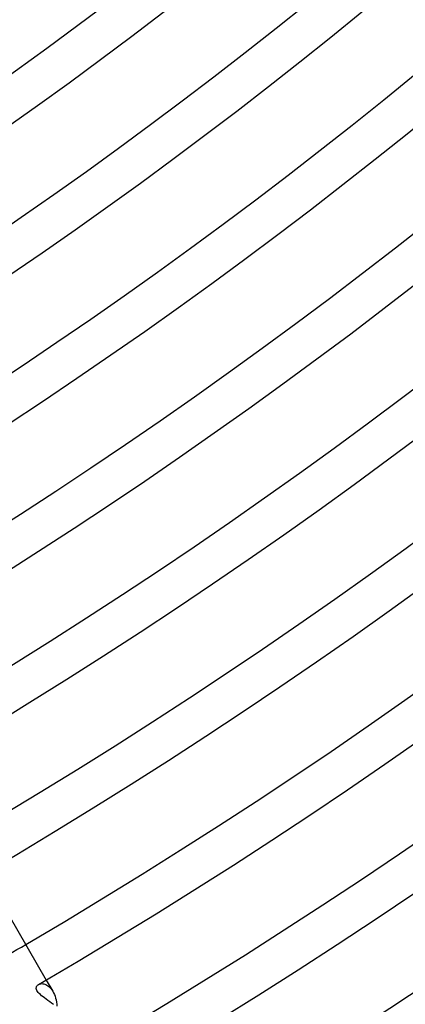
# Model space of a CAD drawing. Header units: millimetres. Extents: x -345 to 345, y -305 to 305.
# Tile 42 of 79: x 135 to 154, y -234 to -186. Entities that reach past the tile are written whole.
import ezdxf

# ---------------------------------------------------------------- set-up
doc = ezdxf.new("R2010")
doc.units = ezdxf.units.MM
doc.layers.add('HIDDEN', color=7, linetype='Continuous')
doc.layers.add('THICK', color=7, linetype='Continuous')

msp = doc.modelspace()

# ---------------------------------------------------------------- linework, layer by layer
at = {"layer": 'HIDDEN'}
for p, q in [((136.352, -233.041), (136.387, -233.024)), ((136.387, -233.024), (136.426, -233.01)), ((136.426, -233.01), (136.467, -233.002)), ((136.467, -233.002), (136.512, -232.998)), ((136.512, -232.998), (136.558, -233)), ((136.558, -233), (136.607, -233.007)), ((136.607, -233.007), (136.656, -233.02)), ((136.656, -233.02), (136.707, -233.039)), ((136.707, -233.039), (136.758, -233.065)), ((136.728, -232.82), (137.047, -233.372)), ((136.758, -233.065), (136.809, -233.098)), ((136.809, -233.098), (136.859, -233.139)), ((136.859, -233.139), (136.909, -233.186)), ((136.909, -233.186), (136.957, -233.24)), ((136.957, -233.24), (137.003, -233.302)), ((137.003, -233.302), (137.047, -233.372)), ((137.047, -233.372), (137.085, -233.445)), ((137.085, -233.445), (137.121, -233.524)), ((137.121, -233.524), (137.153, -233.608)), ((137.153, -233.608), (137.181, -233.698)), ((137.181, -233.698), (137.205, -233.792)), ((137.205, -233.792), (137.224, -233.892)), ((137.224, -233.892), (137.239, -233.995)), ((137.239, -233.995), (137.249, -234.101))]:
    msp.add_line(p, q, dxfattribs=at)
msp.add_arc((0, 0), 268, 299.57243, 300.42757, dxfattribs=at)
at = {"layer": 'THICK'}
for p, q in [((134.905, -229.662), (136.728, -232.82)), ((136.242, -233.203), (136.248, -233.169)), ((136.248, -233.169), (136.259, -233.139)), ((136.259, -233.139), (136.272, -233.115)), ((136.272, -233.115), (136.288, -233.094)), ((136.288, -233.094), (136.307, -233.074)), ((136.307, -233.074), (136.328, -233.057)), ((136.328, -233.057), (136.352, -233.041)), ((136.242, -233.242), (136.242, -233.203)), ((136.251, -233.285), (136.242, -233.242)), ((136.27, -233.333), (136.251, -233.285)), ((136.299, -233.381), (136.27, -233.333)), ((136.337, -233.431), (136.299, -233.381)), ((136.384, -233.482), (136.337, -233.431)), ((136.439, -233.534), (136.384, -233.482)), ((136.502, -233.587), (136.439, -233.534)), ((136.571, -233.641), (136.502, -233.587)), ((136.646, -233.697), (136.571, -233.641)), ((136.726, -233.755), (136.646, -233.697)), ((136.809, -233.815), (136.726, -233.755)), ((136.895, -233.877), (136.809, -233.815)), ((136.983, -233.942), (136.895, -233.877)), ((137.072, -234.009), (136.983, -233.942))]:
    msp.add_line(p, q, dxfattribs=at)
for radius, start, end in [(282, 300.28342, 359.71662), (288, 300.257, 359.74297), (294, 300.22858, 359.77145), (228, 300.48, 359.52003), (234, 300.45994, 359.54003), (240, 300.43966, 359.56037), (246, 300.41904, 359.58094), (252, 300.39807, 359.60191), (258, 300.37664, 359.62339), (264, 300.35458, 359.6454), (270, 300.33189, 359.66814), (276, 300.30823, 359.69181), (301, 300.3461, 359.65393), (216, 300.51948, 359.48056), (220, 300.52085, 359.47912), (222, 300.49982, 359.50021), (226, 300.50704, 359.49293), (232, 300.49392, 359.50605), (238, 300.48149, 359.51854), (244, 300.46963, 359.53035), (250, 300.4584, 359.54163), (256, 300.44763, 359.55235), (262, 300.43737, 359.5626), (268, 300.42757, 359.5724), (274, 300.41823, 359.5818), (280, 300.40924, 359.59074), (286, 300.4007, 359.59933), (292, 300.39245, 359.60758), (298, 300.38454, 359.61549)]:
    msp.add_arc((0, 0), radius, start, end, dxfattribs=at)

doc.saveas('drawing.dxf')
